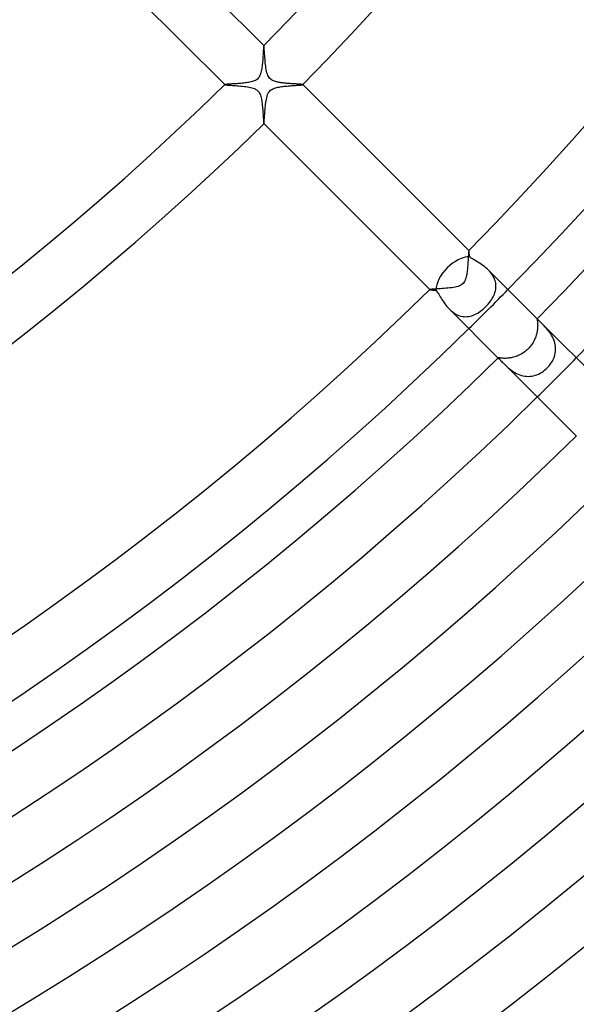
# Model space of a CAD drawing. Header units: millimetres. Extents: x -430 to 430, y -430 to 430.
# Tile 44 of 100: x 129 to 169, y -213 to -142. Entities that reach past the tile are written whole.
import ezdxf

# ---------------------------------------------------------------- set-up
doc = ezdxf.new("R2010")
doc.units = ezdxf.units.MM
doc.layers.add('HIDDEN', color=7, linetype='Continuous')
doc.layers.add('THICK', color=7, linetype='Continuous')

msp = doc.modelspace()

# ---------------------------------------------------------------- linework, layer by layer
at = {"layer": 'HIDDEN'}
for p, q in [((146.315, -144.086), (146.309, -144.181)), ((146.321, -143.996), (146.315, -144.086)), ((146.326, -143.911), (146.321, -143.996)), ((146.331, -143.834), (146.326, -143.911)), ((146.335, -143.763), (146.331, -143.834)), ((146.34, -143.701), (146.335, -143.763)), ((146.345, -143.647), (146.34, -143.701)), ((146.349, -143.604), (146.345, -143.647)), ((146.353, -143.57), (146.349, -143.604)), ((146.358, -143.548), (146.353, -143.57)), ((146.362, -143.538), (146.358, -143.548)), ((146.363, -143.537), (146.362, -143.538)), ((146.364, -143.537), (146.363, -143.537)), ((146.365, -143.537), (146.364, -143.537)), ((146.364, -143.537), (146.364, -143.537)), ((146.366, -143.538), (146.365, -143.537)), ((146.365, -143.537), (146.365, -143.537)), ((146.272, -144.703), (146.263, -144.809)), ((146.281, -144.596), (146.272, -144.703)), ((146.289, -144.49), (146.281, -144.596)), ((146.296, -144.384), (146.289, -144.49)), ((146.303, -144.281), (146.296, -144.384)), ((146.309, -144.181), (146.303, -144.281)), ((146.156, -145.488), (146.13, -145.577)), ((146.178, -145.399), (146.156, -145.488)), ((146.196, -145.31), (146.178, -145.399)), ((146.212, -145.216), (146.196, -145.31)), ((146.227, -145.119), (146.212, -145.216)), ((146.24, -145.018), (146.227, -145.119)), ((146.252, -144.914), (146.24, -145.018)), ((146.263, -144.809), (146.252, -144.914)), ((145.174, -146.219), (145.081, -146.232)), ((145.265, -146.204), (145.174, -146.219)), ((145.354, -146.188), (145.265, -146.204)), ((145.438, -146.169), (145.354, -146.188)), ((145.52, -146.148), (145.438, -146.169)), ((145.6, -146.122), (145.52, -146.148)), ((145.679, -146.092), (145.6, -146.122)), ((145.756, -146.056), (145.679, -146.092)), ((145.829, -146.012), (145.756, -146.056)), ((145.898, -145.959), (145.829, -146.012)), ((145.961, -145.896), (145.898, -145.959)), ((146.015, -145.824), (145.961, -145.896)), ((146.061, -145.746), (146.015, -145.824)), ((146.099, -145.663), (146.061, -145.746)), ((146.13, -145.577), (146.099, -145.663)), ((143.538, -146.362), (143.537, -146.363)), ((143.537, -146.363), (143.537, -146.364)), ((143.537, -146.364), (143.537, -146.364)), ((143.537, -146.364), (143.537, -146.365)), ((143.537, -146.365), (143.537, -146.365)), ((143.537, -146.365), (143.538, -146.366)), ((143.546, -146.359), (143.538, -146.362)), ((143.563, -146.355), (143.546, -146.359)), ((143.589, -146.351), (143.563, -146.355)), ((143.623, -146.347), (143.589, -146.351)), ((143.665, -146.343), (143.623, -146.347)), ((143.715, -146.339), (143.665, -146.343)), ((143.771, -146.335), (143.715, -146.339)), ((143.834, -146.331), (143.771, -146.335)), ((143.902, -146.326), (143.834, -146.331)), ((143.976, -146.322), (143.902, -146.326)), ((144.055, -146.317), (143.976, -146.322)), ((144.139, -146.312), (144.055, -146.317)), ((144.226, -146.307), (144.139, -146.312)), ((144.316, -146.301), (144.226, -146.307)), ((144.408, -146.295), (144.316, -146.301)), ((144.502, -146.288), (144.408, -146.295)), ((144.598, -146.281), (144.502, -146.288)), ((144.694, -146.273), (144.598, -146.281)), ((144.792, -146.264), (144.694, -146.273)), ((144.889, -146.255), (144.792, -146.264)), ((144.985, -146.244), (144.889, -146.255)), ((145.081, -146.232), (144.985, -146.244)), ((146.685, -146.988), (146.735, -146.905)), ((146.735, -146.905), (146.791, -146.835)), ((146.791, -146.835), (146.852, -146.776)), ((146.852, -146.776), (146.919, -146.726)), ((146.919, -146.726), (146.99, -146.684)), ((146.99, -146.684), (147.064, -146.649)), ((147.064, -146.649), (147.14, -146.62)), ((147.14, -146.62), (147.217, -146.596)), ((147.217, -146.596), (147.296, -146.574)), ((147.296, -146.574), (147.38, -146.555)), ((147.38, -146.555), (147.466, -146.538)), ((147.466, -146.538), (147.555, -146.523)), ((147.555, -146.523), (147.645, -146.51)), ((147.645, -146.51), (147.738, -146.497)), ((147.738, -146.497), (147.833, -146.486)), ((147.833, -146.486), (147.928, -146.476)), ((147.928, -146.476), (148.025, -146.467)), ((148.025, -146.467), (148.121, -146.458)), ((148.121, -146.458), (148.217, -146.45)), ((148.217, -146.45), (148.312, -146.443)), ((148.312, -146.443), (148.405, -146.436)), ((148.405, -146.436), (148.497, -146.429)), ((148.497, -146.429), (148.585, -146.423)), ((148.585, -146.423), (148.669, -146.417)), ((148.669, -146.417), (148.749, -146.412)), ((148.749, -146.412), (148.824, -146.406)), ((148.824, -146.406), (148.893, -146.401)), ((148.893, -146.401), (148.956, -146.396)), ((148.956, -146.396), (149.013, -146.392)), ((149.013, -146.392), (149.063, -146.387)), ((149.063, -146.387), (149.105, -146.383)), ((149.105, -146.383), (149.139, -146.379)), ((149.139, -146.379), (149.165, -146.374)), ((149.165, -146.374), (149.183, -146.37)), ((149.183, -146.37), (149.191, -146.366)), ((149.192, -146.364), (149.191, -146.363)), ((149.191, -146.363), (149.191, -146.363)), ((149.191, -146.366), (149.192, -146.365)), ((149.191, -146.366), (149.191, -146.366)), ((149.192, -146.365), (149.192, -146.364)), ((149.192, -146.364), (149.192, -146.364)), ((146.508, -147.656), (146.526, -147.536)), ((146.526, -147.536), (146.547, -147.422)), ((146.547, -147.422), (146.571, -147.31)), ((146.571, -147.31), (146.601, -147.197)), ((146.601, -147.197), (146.64, -147.087)), ((146.64, -147.087), (146.685, -146.988)), ((146.436, -148.406), (146.445, -148.287)), ((146.445, -148.287), (146.455, -148.163)), ((146.455, -148.163), (146.466, -148.037)), ((146.466, -148.037), (146.478, -147.908)), ((146.478, -147.908), (146.492, -147.78)), ((146.492, -147.78), (146.508, -147.656)), ((146.382, -149.11), (146.388, -149.056)), ((146.388, -149.056), (146.394, -148.99)), ((146.394, -148.99), (146.4, -148.913)), ((146.4, -148.913), (146.406, -148.827)), ((146.406, -148.827), (146.413, -148.732)), ((146.413, -148.732), (146.42, -148.63)), ((146.42, -148.63), (146.427, -148.521)), ((146.427, -148.521), (146.436, -148.406)), ((146.363, -149.191), (146.363, -149.191)), ((146.363, -149.191), (146.364, -149.192)), ((146.364, -149.192), (146.364, -149.192)), ((146.364, -149.192), (146.365, -149.192)), ((146.365, -149.192), (146.366, -149.191)), ((146.366, -149.191), (146.371, -149.178)), ((146.366, -149.191), (146.366, -149.191)), ((146.371, -149.178), (146.377, -149.151)), ((146.377, -149.151), (146.382, -149.11)), ((161.159, -159.029), (161.154, -159.11)), ((161.164, -158.952), (161.159, -159.029)), ((161.168, -158.878), (161.164, -158.952)), ((161.172, -158.809), (161.168, -158.878)), ((161.177, -158.743), (161.172, -158.809)), ((161.18, -158.682), (161.177, -158.743)), ((161.184, -158.626), (161.18, -158.682)), ((161.188, -158.575), (161.184, -158.626)), ((161.192, -158.529), (161.188, -158.575)), ((161.195, -158.489), (161.192, -158.529)), ((161.199, -158.456), (161.195, -158.489)), ((161.202, -158.429), (161.199, -158.456)), ((161.205, -158.408), (161.202, -158.429)), ((161.209, -158.394), (161.205, -158.408)), ((161.212, -158.387), (161.209, -158.394)), ((161.213, -158.387), (161.212, -158.387)), ((161.214, -158.387), (161.213, -158.387)), ((161.215, -158.387), (161.214, -158.387)), ((161.214, -158.387), (161.214, -158.387)), ((161.216, -158.387), (161.215, -158.387)), ((161.215, -158.387), (161.215, -158.387)), ((161.103, -159.743), (161.093, -159.838)), ((161.113, -159.647), (161.103, -159.743)), ((161.122, -159.553), (161.113, -159.647)), ((161.129, -159.46), (161.122, -159.553)), ((161.136, -159.369), (161.129, -159.46)), ((161.143, -159.28), (161.136, -159.369)), ((161.149, -159.194), (161.143, -159.28)), ((161.154, -159.11), (161.149, -159.194)), ((160.969, -160.456), (160.937, -160.54)), ((160.996, -160.37), (160.969, -160.456)), ((161.019, -160.285), (160.996, -160.37)), ((161.037, -160.2), (161.019, -160.285)), ((161.054, -160.114), (161.037, -160.2)), ((161.068, -160.024), (161.054, -160.114)), ((161.081, -159.932), (161.068, -160.024)), ((161.093, -159.838), (161.081, -159.932)), ((162.721, -159.897), (162.633, -159.805)), ((162.804, -159.994), (162.721, -159.897)), ((162.88, -160.095), (162.804, -159.994)), ((162.949, -160.199), (162.88, -160.095)), ((163.009, -160.305), (162.949, -160.199)), ((163.06, -160.414), (163.009, -160.305)), ((163.102, -160.525), (163.06, -160.414)), ((158.433, -161.201), (158.402, -161.207)), ((158.479, -161.196), (158.433, -161.201)), ((158.54, -161.191), (158.479, -161.196)), ((158.614, -161.185), (158.54, -161.191)), ((158.7, -161.179), (158.614, -161.185)), ((158.797, -161.173), (158.7, -161.179)), ((158.905, -161.167), (158.797, -161.173)), ((159.023, -161.159), (158.905, -161.167)), ((159.151, -161.151), (159.023, -161.159)), ((159.287, -161.142), (159.151, -161.151)), ((159.425, -161.132), (159.287, -161.142)), ((159.564, -161.121), (159.425, -161.132)), ((159.702, -161.108), (159.564, -161.121)), ((159.836, -161.093), (159.702, -161.108)), ((159.967, -161.077), (159.836, -161.093)), ((160.091, -161.057), (159.967, -161.077)), ((160.211, -161.035), (160.091, -161.057)), ((160.324, -161.009), (160.211, -161.035)), ((160.43, -160.978), (160.324, -161.009)), ((160.531, -160.94), (160.43, -160.978)), ((160.627, -160.893), (160.531, -160.94)), ((160.715, -160.835), (160.627, -160.893)), ((160.79, -160.768), (160.715, -160.835)), ((160.849, -160.696), (160.79, -160.768)), ((160.897, -160.62), (160.849, -160.696)), ((160.937, -160.54), (160.897, -160.62)), ((163.135, -160.638), (163.102, -160.525)), ((163.158, -160.751), (163.135, -160.638)), ((163.135, -161.313), (163.158, -161.202)), ((163.172, -160.864), (163.158, -160.751)), ((163.158, -161.202), (163.171, -161.089)), ((163.171, -161.089), (163.176, -160.977)), ((163.176, -160.977), (163.172, -160.864)), ((158.402, -161.207), (158.387, -161.212)), ((158.387, -161.212), (158.387, -161.213)), ((158.387, -161.213), (158.387, -161.214)), ((158.387, -161.214), (158.387, -161.214)), ((158.387, -161.214), (158.387, -161.215)), ((158.387, -161.215), (158.387, -161.215)), ((158.387, -161.215), (158.387, -161.216)), ((162.847, -161.956), (162.912, -161.852)), ((162.912, -161.852), (162.971, -161.747)), ((162.971, -161.747), (163.023, -161.64)), ((163.023, -161.64), (163.068, -161.532)), ((163.068, -161.532), (163.105, -161.423)), ((163.105, -161.423), (163.135, -161.313)), ((162.158, -162.701), (162.256, -162.62)), ((162.256, -162.62), (162.352, -162.535)), ((162.352, -162.535), (162.445, -162.445)), ((162.445, -162.445), (162.535, -162.352)), ((162.535, -162.352), (162.62, -162.257)), ((162.62, -162.257), (162.701, -162.158)), ((162.701, -162.158), (162.777, -162.058)), ((162.777, -162.058), (162.847, -161.956)), ((159.805, -162.633), (159.897, -162.721)), ((159.897, -162.721), (159.994, -162.803)), ((159.994, -162.803), (160.094, -162.879)), ((160.094, -162.879), (160.197, -162.948)), ((160.197, -162.948), (160.305, -163.008)), ((160.305, -163.008), (160.414, -163.06)), ((160.414, -163.06), (160.524, -163.102)), ((160.524, -163.102), (160.636, -163.135)), ((160.636, -163.135), (160.749, -163.158)), ((160.749, -163.158), (160.863, -163.172)), ((160.863, -163.172), (160.976, -163.176)), ((160.976, -163.176), (161.089, -163.171)), ((161.089, -163.171), (161.201, -163.158)), ((161.201, -163.158), (161.312, -163.136)), ((161.312, -163.136), (161.422, -163.106)), ((161.422, -163.106), (161.532, -163.068)), ((161.532, -163.068), (161.64, -163.023)), ((161.64, -163.023), (161.746, -162.971)), ((161.746, -162.971), (161.852, -162.912)), ((161.852, -162.912), (161.956, -162.847)), ((161.956, -162.847), (162.058, -162.777)), ((162.058, -162.777), (162.158, -162.701)), ((166.157, -163.343), (166.154, -163.349)), ((166.161, -163.342), (166.157, -163.343)), ((166.168, -163.345), (166.161, -163.342)), ((166.177, -163.351), (166.168, -163.345)), ((166.154, -163.349), (166.154, -163.36)), ((166.154, -163.36), (166.155, -163.375)), ((166.155, -163.375), (166.158, -163.395)), ((166.158, -163.395), (166.162, -163.421)), ((166.162, -163.421), (166.167, -163.451)), ((166.167, -163.451), (166.173, -163.486)), ((166.173, -163.486), (166.178, -163.527)), ((166.19, -163.362), (166.177, -163.351)), ((166.178, -163.527), (166.183, -163.573)), ((166.186, -164.022), (166.178, -164.102)), ((166.183, -163.573), (166.188, -163.624)), ((166.192, -163.947), (166.186, -164.022)), ((166.188, -163.624), (166.192, -163.68)), ((166.205, -163.377), (166.19, -163.362)), ((166.192, -163.68), (166.195, -163.741)), ((166.195, -163.874), (166.192, -163.947)), ((166.195, -163.741), (166.196, -163.805)), ((166.196, -163.805), (166.195, -163.874)), ((166.223, -163.395), (166.205, -163.377)), ((166.591, -163.763), (166.527, -163.698)), ((166.657, -163.831), (166.591, -163.763)), ((166.726, -163.902), (166.657, -163.831)), ((166.795, -163.978), (166.726, -163.902)), ((166.866, -164.058), (166.795, -163.978)), ((166.937, -164.142), (166.866, -164.058)), ((166.027, -164.7), (165.991, -164.787)), ((166.059, -164.612), (166.027, -164.7)), ((166.088, -164.525), (166.059, -164.612)), ((166.112, -164.438), (166.088, -164.525)), ((166.134, -164.352), (166.112, -164.438)), ((166.151, -164.267), (166.134, -164.352)), ((166.166, -164.184), (166.151, -164.267)), ((166.178, -164.102), (166.166, -164.184)), ((167.008, -164.231), (166.937, -164.142)), ((167.078, -164.324), (167.008, -164.231)), ((167.145, -164.423), (167.078, -164.324)), ((167.209, -164.525), (167.145, -164.423)), ((167.269, -164.631), (167.209, -164.525)), ((167.323, -164.741), (167.269, -164.631)), ((167.372, -164.855), (167.323, -164.741)), ((165.573, -165.434), (165.505, -165.505)), ((165.638, -165.36), (165.573, -165.434)), ((165.699, -165.284), (165.638, -165.36)), ((165.757, -165.206), (165.699, -165.284)), ((165.811, -165.125), (165.757, -165.206)), ((165.862, -165.043), (165.811, -165.125)), ((165.908, -164.959), (165.862, -165.043)), ((165.952, -164.873), (165.908, -164.959)), ((165.991, -164.787), (165.952, -164.873)), ((167.413, -164.972), (167.372, -164.855)), ((167.447, -165.091), (167.413, -164.972)), ((167.472, -165.211), (167.447, -165.091)), ((167.489, -165.333), (167.472, -165.211)), ((167.497, -165.455), (167.489, -165.333)), ((167.496, -165.578), (167.497, -165.455)), ((163.343, -166.157), (163.342, -166.161)), ((163.342, -166.161), (163.345, -166.168)), ((163.349, -166.154), (163.343, -166.157)), ((163.345, -166.168), (163.352, -166.178)), ((163.359, -166.154), (163.349, -166.154)), ((163.352, -166.178), (163.362, -166.19)), ((163.375, -166.155), (163.359, -166.154)), ((163.362, -166.19), (163.377, -166.205)), ((163.395, -166.158), (163.375, -166.155)), ((163.42, -166.162), (163.395, -166.158)), ((163.451, -166.167), (163.42, -166.162)), ((163.486, -166.173), (163.451, -166.167)), ((163.527, -166.178), (163.486, -166.173)), ((163.574, -166.184), (163.527, -166.178)), ((163.625, -166.188), (163.574, -166.184)), ((163.682, -166.192), (163.625, -166.188)), ((163.743, -166.195), (163.682, -166.192)), ((163.808, -166.196), (163.743, -166.195)), ((163.877, -166.195), (163.808, -166.196)), ((163.951, -166.191), (163.877, -166.195)), ((164.027, -166.186), (163.951, -166.191)), ((164.107, -166.177), (164.027, -166.186)), ((164.188, -166.165), (164.107, -166.177)), ((164.272, -166.151), (164.188, -166.165)), ((164.357, -166.133), (164.272, -166.151)), ((164.443, -166.111), (164.357, -166.133)), ((164.531, -166.086), (164.443, -166.111)), ((164.618, -166.057), (164.531, -166.086)), ((164.705, -166.025), (164.618, -166.057)), ((164.792, -165.989), (164.705, -166.025)), ((164.878, -165.949), (164.792, -165.989)), ((164.963, -165.906), (164.878, -165.949)), ((165.047, -165.859), (164.963, -165.906)), ((165.129, -165.809), (165.047, -165.859)), ((165.209, -165.755), (165.129, -165.809)), ((165.287, -165.697), (165.209, -165.755)), ((165.362, -165.636), (165.287, -165.697)), ((165.435, -165.572), (165.362, -165.636)), ((165.505, -165.505), (165.435, -165.572)), ((167.316, -166.283), (167.366, -166.171)), ((167.366, -166.171), (167.408, -166.056)), ((167.408, -166.056), (167.443, -165.938)), ((167.443, -165.938), (167.469, -165.819)), ((167.469, -165.819), (167.487, -165.699)), ((167.487, -165.699), (167.496, -165.578)), ((163.377, -166.205), (163.394, -166.223)), ((163.698, -166.527), (163.764, -166.592)), ((163.764, -166.592), (163.834, -166.661)), ((163.834, -166.661), (163.908, -166.731)), ((163.908, -166.731), (163.986, -166.803)), ((163.986, -166.803), (164.069, -166.876)), ((164.069, -166.876), (164.156, -166.949)), ((166.791, -166.975), (166.886, -166.886)), ((166.886, -166.886), (166.971, -166.795)), ((166.971, -166.795), (167.052, -166.701)), ((167.052, -166.701), (167.127, -166.602)), ((167.127, -166.602), (167.196, -166.499)), ((167.196, -166.499), (167.26, -166.392)), ((167.26, -166.392), (167.316, -166.283)), ((164.156, -166.949), (164.248, -167.021)), ((164.248, -167.021), (164.345, -167.092)), ((164.345, -167.092), (164.447, -167.161)), ((164.447, -167.161), (164.554, -167.226)), ((164.554, -167.226), (164.664, -167.286)), ((164.664, -167.286), (164.778, -167.34)), ((164.778, -167.34), (164.896, -167.387)), ((164.896, -167.387), (165.018, -167.427)), ((165.018, -167.427), (165.142, -167.458)), ((165.142, -167.458), (165.267, -167.481)), ((165.267, -167.481), (165.392, -167.494)), ((165.392, -167.494), (165.518, -167.498)), ((165.518, -167.498), (165.645, -167.492)), ((165.645, -167.492), (165.77, -167.477)), ((165.77, -167.477), (165.894, -167.453)), ((165.894, -167.453), (166.016, -167.421)), ((166.016, -167.421), (166.136, -167.379)), ((166.136, -167.379), (166.254, -167.33)), ((166.254, -167.33), (166.368, -167.273)), ((166.368, -167.273), (166.48, -167.208)), ((166.48, -167.208), (166.587, -167.137)), ((166.587, -167.137), (166.691, -167.059)), ((166.691, -167.059), (166.791, -166.975))]:
    msp.add_line(p, q, dxfattribs=at)
for radius, start, end in [(230, 314.50177, 315.49825), (237, 314.51649, 315.48353)]:
    msp.add_arc((0, 0), radius, start, end, dxfattribs=at)
at = {"layer": 'THICK'}
for p, q in [((132.927, -130.098), (146.366, -143.538)), ((143.538, -146.366), (130.098, -132.927)), ((146.371, -143.551), (146.366, -143.538)), ((146.377, -143.58), (146.371, -143.551)), ((146.383, -143.625), (146.377, -143.58)), ((146.388, -143.683), (146.383, -143.625)), ((146.395, -143.755), (146.388, -143.683)), ((146.401, -143.839), (146.395, -143.755)), ((146.408, -143.934), (146.401, -143.839)), ((146.415, -144.038), (146.408, -143.934)), ((146.423, -144.15), (146.415, -144.038)), ((146.431, -144.27), (146.423, -144.15)), ((146.44, -144.395), (146.431, -144.27)), ((146.45, -144.524), (146.44, -144.395)), ((146.461, -144.653), (146.45, -144.524)), ((146.473, -144.783), (146.461, -144.653)), ((146.486, -144.912), (146.473, -144.783)), ((146.501, -145.038), (146.486, -144.912)), ((146.519, -145.16), (146.501, -145.038)), ((146.538, -145.277), (146.519, -145.16)), ((146.561, -145.39), (146.538, -145.277)), ((146.588, -145.5), (146.561, -145.39)), ((146.621, -145.605), (146.588, -145.5)), ((146.659, -145.702), (146.621, -145.605)), ((146.703, -145.787), (146.659, -145.702)), ((146.751, -145.859), (146.703, -145.787)), ((146.804, -145.921), (146.751, -145.859)), ((146.864, -145.975), (146.804, -145.921)), ((146.929, -146.022), (146.864, -145.975)), ((146.999, -146.062), (146.929, -146.022)), ((147.073, -146.096), (146.999, -146.062)), ((147.146, -146.124), (147.073, -146.096)), ((147.217, -146.146), (147.146, -146.124)), ((147.283, -146.163), (147.217, -146.146)), ((147.344, -146.178), (147.283, -146.163)), ((147.406, -146.191), (147.344, -146.178)), ((147.47, -146.203), (147.406, -146.191)), ((147.537, -146.214), (147.47, -146.203)), ((147.605, -146.224), (147.537, -146.214)), ((147.676, -146.234), (147.605, -146.224)), ((143.538, -146.366), (143.55, -146.371)), ((143.55, -146.371), (143.577, -146.376)), ((143.577, -146.376), (143.619, -146.382)), ((143.619, -146.382), (143.673, -146.388)), ((143.673, -146.388), (143.739, -146.393)), ((143.739, -146.393), (143.816, -146.399)), ((143.816, -146.399), (143.903, -146.406)), ((143.903, -146.406), (143.997, -146.412)), ((143.997, -146.412), (144.099, -146.419)), ((144.099, -146.419), (144.208, -146.427)), ((144.208, -146.427), (144.322, -146.435)), ((144.322, -146.435), (144.441, -146.444)), ((144.441, -146.444), (144.564, -146.453)), ((144.564, -146.453), (144.689, -146.464)), ((144.689, -146.464), (144.814, -146.476)), ((144.814, -146.476), (144.937, -146.489)), ((144.937, -146.489), (145.058, -146.504)), ((145.058, -146.504), (145.175, -146.521)), ((145.175, -146.521), (145.288, -146.54)), ((145.288, -146.54), (145.396, -146.562)), ((145.396, -146.562), (145.497, -146.587)), ((145.497, -146.587), (145.59, -146.615)), ((145.59, -146.615), (145.67, -146.645)), ((145.67, -146.645), (145.738, -146.677)), ((145.738, -146.677), (145.796, -146.709)), ((145.796, -146.709), (145.845, -146.741)), ((145.845, -146.741), (145.888, -146.774)), ((145.888, -146.774), (145.928, -146.811)), ((145.928, -146.811), (145.964, -146.85)), ((145.964, -146.85), (145.998, -146.893)), ((145.998, -146.893), (146.029, -146.939)), ((146.029, -146.939), (146.059, -146.993)), ((147.747, -146.243), (147.676, -146.234)), ((147.819, -146.251), (147.747, -146.243)), ((147.893, -146.259), (147.819, -146.251)), ((147.967, -146.266), (147.893, -146.259)), ((148.041, -146.272), (147.967, -146.266)), ((148.116, -146.278), (148.041, -146.272)), ((148.191, -146.284), (148.116, -146.278)), ((148.265, -146.29), (148.191, -146.284)), ((148.338, -146.295), (148.265, -146.29)), ((148.41, -146.3), (148.338, -146.295)), ((148.48, -146.304), (148.41, -146.3)), ((148.549, -146.309), (148.48, -146.304)), ((148.615, -146.313), (148.549, -146.309)), ((148.678, -146.317), (148.615, -146.313)), ((148.739, -146.32), (148.678, -146.317)), ((148.798, -146.324), (148.739, -146.32)), ((148.853, -146.327), (148.798, -146.324)), ((148.905, -146.331), (148.853, -146.327)), ((148.954, -146.334), (148.905, -146.331)), ((148.999, -146.337), (148.954, -146.334)), ((149.039, -146.341), (148.999, -146.337)), ((149.076, -146.344), (149.039, -146.341)), ((149.108, -146.347), (149.076, -146.344)), ((149.135, -146.35), (149.108, -146.347)), ((149.157, -146.353), (149.135, -146.35)), ((149.174, -146.356), (149.157, -146.353)), ((149.185, -146.359), (149.174, -146.356)), ((149.191, -146.363), (149.185, -146.359)), ((149.191, -146.363), (161.216, -158.387)), ((146.059, -146.993), (146.089, -147.057)), ((146.089, -147.057), (146.119, -147.133)), ((146.119, -147.133), (146.147, -147.221)), ((146.147, -147.221), (146.172, -147.317)), ((146.172, -147.317), (146.193, -147.418)), ((146.193, -147.418), (146.212, -147.522)), ((146.212, -147.522), (146.228, -147.631)), ((146.228, -147.631), (146.242, -147.741)), ((146.242, -147.741), (146.255, -147.854)), ((146.255, -147.854), (146.266, -147.967)), ((146.266, -147.967), (146.276, -148.079)), ((146.276, -148.079), (146.285, -148.192)), ((146.285, -148.192), (146.293, -148.302)), ((146.293, -148.302), (146.3, -148.41)), ((146.3, -148.41), (146.307, -148.515)), ((146.307, -148.515), (146.313, -148.616)), ((146.313, -148.616), (146.319, -148.712)), ((146.319, -148.712), (146.324, -148.801)), ((146.324, -148.801), (146.329, -148.883)), ((146.329, -148.883), (146.334, -148.957)), ((146.334, -148.957), (146.339, -149.022)), ((146.339, -149.022), (146.344, -149.078)), ((146.344, -149.078), (146.349, -149.123)), ((146.349, -149.123), (146.353, -149.158)), ((146.353, -149.158), (146.358, -149.18)), ((146.358, -149.18), (146.363, -149.191)), ((158.387, -161.216), (146.363, -149.191)), ((161.219, -158.393), (161.216, -158.387)), ((161.222, -158.403), (161.219, -158.393)), ((161.225, -158.417), (161.222, -158.403)), ((161.228, -158.436), (161.225, -158.417)), ((161.231, -158.46), (161.228, -158.436)), ((161.234, -158.487), (161.231, -158.46)), ((161.237, -158.519), (161.234, -158.487)), ((161.24, -158.554), (161.237, -158.519)), ((161.243, -158.592), (161.24, -158.554)), ((161.247, -158.634), (161.243, -158.592)), ((161.25, -158.679), (161.247, -158.634)), ((161.253, -158.726), (161.25, -158.679)), ((161.257, -158.777), (161.253, -158.726)), ((161.261, -158.829), (161.257, -158.777)), ((161.321, -158.877), (161.261, -158.829)), ((161.39, -158.927), (161.321, -158.877)), ((161.467, -158.978), (161.39, -158.927)), ((161.549, -159.031), (161.467, -158.978)), ((161.638, -159.085), (161.549, -159.031)), ((161.731, -159.142), (161.638, -159.085)), ((161.828, -159.201), (161.731, -159.142)), ((161.927, -159.264), (161.828, -159.201)), ((162.029, -159.329), (161.927, -159.264)), ((162.132, -159.398), (162.029, -159.329)), ((162.235, -159.47), (162.132, -159.398)), ((162.338, -159.547), (162.235, -159.47)), ((162.439, -159.629), (162.338, -159.547)), ((162.538, -159.715), (162.439, -159.629)), ((162.633, -159.805), (162.538, -159.715)), ((162.635, -159.806), (166.223, -163.395)), ((158.387, -161.216), (158.392, -161.219)), ((158.392, -161.219), (158.402, -161.222)), ((158.402, -161.222), (158.416, -161.224)), ((158.416, -161.224), (158.434, -161.227)), ((158.434, -161.227), (158.457, -161.23)), ((158.457, -161.23), (158.484, -161.233)), ((158.484, -161.233), (158.514, -161.237)), ((158.514, -161.237), (158.549, -161.24)), ((158.549, -161.24), (158.587, -161.243)), ((158.587, -161.243), (158.629, -161.246)), ((158.629, -161.246), (158.675, -161.25)), ((158.675, -161.25), (158.723, -161.253)), ((158.723, -161.253), (158.775, -161.257)), ((158.775, -161.257), (158.829, -161.261)), ((158.829, -161.261), (158.877, -161.322)), ((158.877, -161.322), (158.927, -161.39)), ((158.927, -161.39), (158.978, -161.466)), ((158.978, -161.466), (159.031, -161.549)), ((159.031, -161.549), (159.085, -161.637)), ((159.085, -161.637), (159.142, -161.73)), ((159.142, -161.73), (159.201, -161.827)), ((159.201, -161.827), (159.263, -161.927)), ((159.263, -161.927), (159.329, -162.029)), ((159.329, -162.029), (159.398, -162.132)), ((159.398, -162.132), (159.47, -162.235)), ((159.47, -162.235), (159.547, -162.338)), ((159.547, -162.338), (159.628, -162.439)), ((159.628, -162.439), (159.714, -162.538)), ((159.714, -162.538), (159.805, -162.633)), ((159.806, -162.635), (163.395, -166.223)), ((166.257, -163.428), (166.223, -163.395)), ((166.297, -163.469), (166.257, -163.428)), ((166.345, -163.517), (166.297, -163.469)), ((166.399, -163.571), (166.345, -163.517)), ((166.46, -163.631), (166.399, -163.571)), ((166.525, -163.696), (166.46, -163.631)), ((166.525, -163.696), (171.832, -169.004)), ((163.394, -166.223), (163.428, -166.256)), ((163.428, -166.256), (163.469, -166.297)), ((163.469, -166.297), (163.516, -166.344)), ((163.516, -166.344), (163.571, -166.399)), ((163.571, -166.399), (163.631, -166.459)), ((163.631, -166.459), (163.696, -166.525)), ((163.696, -166.525), (169.004, -171.832))]:
    msp.add_line(p, q, dxfattribs=at)
for radius, start, end in [(205, 315.55899, 359.44102), (209, 315.54827, 359.45168), (226, 315.50702, 359.49293), (230, 315.49825, 359.50176), (233, 315.49184, 359.50817), (237, 315.48353, 359.51648), (186, 270.61612, 314.38391), (205, 270.559, 314.44103), (209, 270.54828, 314.45169), (226, 270.50703, 314.49294), (230, 270.49821, 314.50177), (233, 270.49179, 314.50818), (237, 270.48354, 314.51649), (241, 270.47552, 314.52451), (245, 270.46772, 314.5323), (249, 270.46022, 314.53981), (253, 270.45294, 314.54709), (257, 270.44549, 314.55453), (261, 270.43908, 314.56095), (265, 270.4306, 314.56937), (269, 270.42601, 314.57402), (273, 270.41559, 314.58439), (277, 270.41369, 314.58633), (281, 270.40046, 314.59957), (285, 270.40206, 314.59791), (289, 270.38516, 314.61487), (293, 270.39112, 314.60891), (297, 270.36963, 314.63034)]:
    msp.add_arc((0, 0), radius, start, end, dxfattribs=at)
for start_param, end_param in [(0.536308, 1.570796), (1.570796, 2.605285)]:
    msp.add_ellipse((160.469, -160.469), major_axis=(1.414, 1.414), ratio=0.58641, start_param=start_param, end_param=end_param, dxfattribs=at)

doc.saveas('drawing.dxf')
